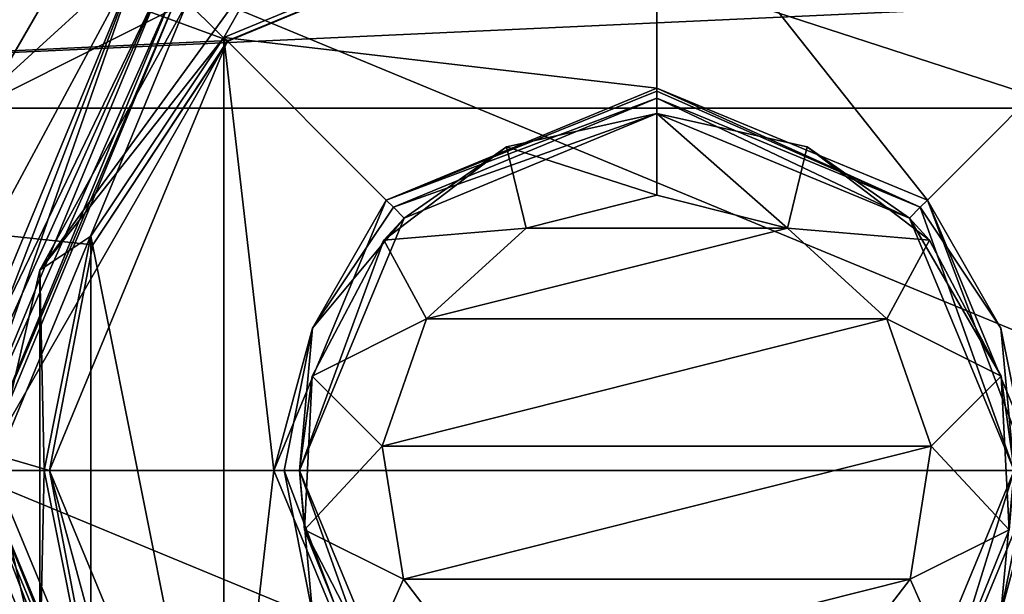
# Model space of a CAD drawing. Header units: millimetres. Extents: x -147 to 294, y -82 to 275.
# Tile 13 of 256: x -89 to -70, y -2 to 9. Entities that reach past the tile are written whole.
import ezdxf

# ---------------------------------------------------------------- set-up
doc = ezdxf.new("R2010")
doc.units = ezdxf.units.MM
doc.header["$LTSCALE"] = 67.506716
for name, color, linetype in [('219', 7, 'CONTINUOUS'), ('220', 7, 'CONTINUOUS'), ('221', 7, 'CONTINUOUS'), ('222', 7, 'CONTINUOUS'), ('224', 7, 'CONTINUOUS'), ('225', 7, 'CONTINUOUS'), ('226', 7, 'CONTINUOUS'), ('227', 7, 'CONTINUOUS'), ('228', 7, 'CONTINUOUS'), ('229', 7, 'CONTINUOUS'), ('230', 7, 'CONTINUOUS'), ('231', 7, 'CONTINUOUS'), ('232', 7, 'CONTINUOUS'), ('233', 7, 'CONTINUOUS'), ('235', 7, 'CONTINUOUS'), ('240', 7, 'CONTINUOUS'), ('241', 7, 'CONTINUOUS'), ('242', 7, 'CONTINUOUS'), ('243', 7, 'CONTINUOUS'), ('274', 7, 'CONTINUOUS'), ('275', 7, 'CONTINUOUS'), ('374', 7, 'CONTINUOUS'), ('375', 7, 'CONTINUOUS'), ('376', 7, 'CONTINUOUS'), ('377', 7, 'CONTINUOUS'), ('378', 7, 'CONTINUOUS'), ('379', 7, 'CONTINUOUS'), ('380', 7, 'CONTINUOUS'), ('381', 7, 'CONTINUOUS'), ('382', 7, 'CONTINUOUS'), ('383', 7, 'CONTINUOUS'), ('384', 7, 'CONTINUOUS'), ('433', 7, 'CONTINUOUS'), ('434', 7, 'CONTINUOUS'), ('440', 7, 'CONTINUOUS'), ('452', 7, 'CONTINUOUS'), ('5', 7, 'CONTINUOUS'), ('7', 7, 'CONTINUOUS')]:
    doc.layers.add(name, color=color, linetype=linetype)

msp = doc.modelspace()

# ---------------------------------------------------------------- linework, layer by layer
at = {"layer": '219', "color": 7, "linetype": 'CONTINUOUS'}
for points in [[(-62.854, 0, -49.5), (-90.146, 0, -49.5), (-86.151, 9.647, -49.5), (-62.854, 0, -49.5)], [(-66.849, 9.647, -49.5), (-62.854, 0, -49.5), (-86.151, 9.647, -49.5), (-66.849, 9.647, -49.5)], [(-86.151, -9.647, -49.5), (-90.146, 0, -49.5), (-66.849, -9.647, -49.5), (-86.151, -9.647, -49.5)], [(-66.849, -9.647, -49.5), (-90.146, 0, -49.5), (-62.854, 0, -49.5), (-66.849, -9.647, -49.5)]]:
    msp.add_3dface(points, dxfattribs=at)
at = {"layer": '220', "color": 7, "linetype": 'CONTINUOUS'}
for points in [[(-89.85, 0, -33.5), (-85.94, -9.44, -33.5), (-89.75, 0, -33.57), (-89.85, 0, -33.5)], [(-89.75, 0, -33.57), (-85.94, -9.44, -33.5), (-85.869, -9.369, -33.57), (-89.75, 0, -33.57)]]:
    msp.add_3dface(points, dxfattribs=at)
at = {"layer": '221', "color": 7, "linetype": 'CONTINUOUS'}
for points in [[(-85.94, -9.44, -33.5), (-89.85, 0, -33.5), (-85.94, -9.44, -31.5), (-85.94, -9.44, -33.5)], [(-85.94, -9.44, -31.5), (-89.85, 0, -33.5), (-89.85, 0, -31.5), (-85.94, -9.44, -31.5)]]:
    msp.add_3dface(points, dxfattribs=at)
at = {"layer": '222', "color": 7, "linetype": 'CONTINUOUS'}
for points in [[(-86.151, 9.647, -31.5), (-90.146, 0, -31.5), (-85.94, 9.44, -31.5), (-86.151, 9.647, -31.5)], [(-90.146, 0, -31.5), (-89.85, 0, -31.5), (-85.94, 9.44, -31.5), (-90.146, 0, -31.5)], [(-89.85, 0, -31.5), (-90.146, 0, -31.5), (-86.151, -9.647, -31.5), (-89.85, 0, -31.5)], [(-85.94, -9.44, -31.5), (-89.85, 0, -31.5), (-86.151, -9.647, -31.5), (-85.94, -9.44, -31.5)]]:
    msp.add_3dface(points, dxfattribs=at)
at = {"layer": '224', "color": 7, "linetype": 'CONTINUOUS'}
for points in [[(-85.94, 9.44, -33.5), (-89.85, 0, -33.5), (-85.869, 9.369, -33.57), (-85.94, 9.44, -33.5)], [(-89.85, 0, -33.5), (-89.75, 0, -33.57), (-85.869, 9.369, -33.57), (-89.85, 0, -33.5)]]:
    msp.add_3dface(points, dxfattribs=at)
at = {"layer": '225', "color": 7, "linetype": 'CONTINUOUS'}
for points in [[(-89.85, 0, -31.5), (-89.85, 0, -33.5), (-85.94, 9.44, -33.5), (-89.85, 0, -31.5)], [(-85.94, 9.44, -31.5), (-89.85, 0, -31.5), (-85.94, 9.44, -33.5), (-85.94, 9.44, -31.5)]]:
    msp.add_3dface(points, dxfattribs=at)
at = {"layer": '226', "color": 7, "linetype": 'CONTINUOUS'}
for points in [[(-90.807, 0, -49.25), (-86.617, -10.117, -49.25), (-92.057, 0, -47.557), (-90.807, 0, -49.25)], [(-92.057, 0, -47.557), (-86.617, -10.117, -49.25), (-89.49, -7.5, -48.5), (-92.057, 0, -47.557)]]:
    msp.add_3dface(points, dxfattribs=at)
at = {"layer": '227', "color": 7, "linetype": 'CONTINUOUS'}
for points in [[(-86.151, -9.647, -49.5), (-86.617, -10.117, -49.25), (-90.807, 0, -49.25), (-86.151, -9.647, -49.5)], [(-86.151, -9.647, -49.5), (-90.807, 0, -49.25), (-90.499, 0, -49.435), (-86.151, -9.647, -49.5)], [(-90.146, 0, -49.5), (-86.151, -9.647, -49.5), (-90.499, 0, -49.435), (-90.146, 0, -49.5)]]:
    msp.add_3dface(points, dxfattribs=at)
at = {"layer": '228', "color": 7, "linetype": 'CONTINUOUS'}
for points in [[(-90.807, 0, -31.75), (-86.617, -10.117, -31.75), (-90.499, 0, -31.565), (-90.807, 0, -31.75)], [(-86.617, -10.117, -31.75), (-90.146, 0, -31.5), (-90.499, 0, -31.565), (-86.617, -10.117, -31.75)], [(-86.151, -9.647, -31.5), (-90.146, 0, -31.5), (-86.617, -10.117, -31.75), (-86.151, -9.647, -31.5)]]:
    msp.add_3dface(points, dxfattribs=at)
at = {"layer": '229', "color": 7, "linetype": 'CONTINUOUS'}
msp.add_3dface([(-86.617, -10.117, -31.75), (-90.807, 0, -31.75), (-89.49, -7.5, -32.5), (-86.617, -10.117, -31.75)], dxfattribs=at)
at = {"layer": '230', "color": 7, "linetype": 'CONTINUOUS'}
for points in [[(-87.237, 11.403, -47.306), (-86.617, 10.117, -49.25), (-89.49, 7.5, -48.5), (-87.237, 11.403, -47.306)], [(-86.617, 10.117, -49.25), (-90.807, 0, -49.25), (-89.49, 7.5, -48.5), (-86.617, 10.117, -49.25)]]:
    msp.add_3dface(points, dxfattribs=at)
at = {"layer": '231', "color": 7, "linetype": 'CONTINUOUS'}
for points in [[(-90.499, 0, -49.435), (-90.807, 0, -49.25), (-86.617, 10.117, -49.25), (-90.499, 0, -49.435)], [(-90.146, 0, -49.5), (-90.499, 0, -49.435), (-86.617, 10.117, -49.25), (-90.146, 0, -49.5)], [(-86.151, 9.647, -49.5), (-90.146, 0, -49.5), (-86.617, 10.117, -49.25), (-86.151, 9.647, -49.5)]]:
    msp.add_3dface(points, dxfattribs=at)
at = {"layer": '232', "color": 7, "linetype": 'CONTINUOUS'}
for points in [[(-90.807, 0, -31.75), (-86.151, 9.647, -31.5), (-86.617, 10.117, -31.75), (-90.807, 0, -31.75)], [(-86.151, 9.647, -31.5), (-90.807, 0, -31.75), (-90.499, 0, -31.565), (-86.151, 9.647, -31.5)], [(-90.146, 0, -31.5), (-86.151, 9.647, -31.5), (-90.499, 0, -31.565), (-90.146, 0, -31.5)]]:
    msp.add_3dface(points, dxfattribs=at)
at = {"layer": '233', "color": 7, "linetype": 'CONTINUOUS'}
for points in [[(-89.49, 7.5, -32.5), (-86.617, 10.117, -31.75), (-87.237, 11.403, -33.694), (-89.49, 7.5, -32.5)], [(-92.057, 0, -33.443), (-90.807, 0, -31.75), (-86.617, 10.117, -31.75), (-92.057, 0, -33.443)], [(-92.057, 0, -33.443), (-86.617, 10.117, -31.75), (-89.49, 7.5, -32.5), (-92.057, 0, -33.443)]]:
    msp.add_3dface(points, dxfattribs=at)
at = {"layer": '235', "color": 7, "linetype": 'CONTINUOUS'}
for points in [[(-92.274, 2.678, -45.5), (-86.706, 12.322, -45.5), (-87.237, 11.403, -47.306), (-92.274, 2.678, -45.5)], [(-86.706, 12.322, -45.5), (-92.274, 2.678, -45.5), (-92.274, 2.678, -35.5), (-86.706, 12.322, -45.5)], [(-86.706, 12.322, -35.5), (-86.706, 12.322, -45.5), (-92.274, 2.678, -35.5), (-86.706, 12.322, -35.5)], [(-86.706, 12.322, -35.5), (-92.274, 2.678, -35.5), (-91.744, 3.597, -33.694), (-86.706, 12.322, -35.5)], [(-86.706, 12.322, -35.5), (-91.744, 3.597, -33.694), (-87.237, 11.403, -33.694), (-86.706, 12.322, -35.5)], [(-92.274, 2.678, -45.5), (-87.237, 11.403, -47.306), (-91.744, 3.597, -47.306), (-92.274, 2.678, -45.5)], [(-87.237, 11.403, -47.306), (-89.49, 7.5, -48.5), (-91.744, 3.597, -47.306), (-87.237, 11.403, -47.306)], [(-91.744, 3.597, -33.694), (-89.49, 7.5, -32.5), (-87.237, 11.403, -33.694), (-91.744, 3.597, -33.694)]]:
    msp.add_3dface(points, dxfattribs=at)
at = {"layer": '240', "color": 7, "linetype": 'CONTINUOUS'}
for points in [[(-85.869, 9.369, -33.57), (-89.75, 0, -33.57), (-85.869, 9.369, -28.109), (-85.869, 9.369, -33.57)], [(-85.869, 9.369, -28.109), (-89.75, 0, -33.57), (-89.75, 0, -28.109), (-85.869, 9.369, -28.109)]]:
    msp.add_3dface(points, dxfattribs=at)
at = {"layer": '241', "color": 7, "linetype": 'CONTINUOUS'}
for points in [[(-89.75, 0, -33.57), (-85.869, -9.369, -33.57), (-89.75, 0, -28.109), (-89.75, 0, -33.57)], [(-89.75, 0, -28.109), (-85.869, -9.369, -33.57), (-85.869, -9.369, -28.109), (-89.75, 0, -28.109)]]:
    msp.add_3dface(points, dxfattribs=at)
at = {"layer": '242', "color": 7, "linetype": 'CONTINUOUS'}
for points in [[(-67.131, 9.369, -28.109), (-76.5, 13.25, -28.109), (-68.085, 8.415, -26.5), (-67.131, 9.369, -28.109)], [(-68.085, 8.415, -26.5), (-76.5, 13.25, -28.109), (-76.5, 11.9, -26.5), (-68.085, 8.415, -26.5)], [(-76.5, 11.9, -26.5), (-85.869, 9.369, -28.109), (-84.915, 8.415, -26.5), (-76.5, 11.9, -26.5)], [(-85.869, 9.369, -28.109), (-89.75, 0, -28.109), (-84.915, 8.415, -26.5), (-85.869, 9.369, -28.109)], [(-84.915, 8.415, -26.5), (-89.75, 0, -28.109), (-88.4, 0, -26.5), (-84.915, 8.415, -26.5)]]:
    msp.add_3dface(points, dxfattribs=at)
at = {"layer": '243', "color": 7, "linetype": 'CONTINUOUS'}
for points in [[(-89.75, 0, -28.109), (-85.869, -9.369, -28.109), (-88.4, 0, -26.5), (-89.75, 0, -28.109)], [(-88.4, 0, -26.5), (-85.869, -9.369, -28.109), (-84.915, -8.415, -26.5), (-88.4, 0, -26.5)]]:
    msp.add_3dface(points, dxfattribs=at)
at = {"layer": '274', "color": 7, "linetype": 'CONTINUOUS'}
for points in [[(-84.896, 8.433, -21.398), (-76.5, 11.9, -19.682), (-84.915, 8.415, -26.5), (-84.896, 8.433, -21.398)], [(-76.5, 11.9, -19.682), (-76.5, 11.9, -26.5), (-84.915, 8.415, -26.5), (-76.5, 11.9, -19.682)], [(-76.5, 11.9, -19.682), (-68.104, 8.433, -21.398), (-76.5, 11.9, -26.5), (-76.5, 11.9, -19.682)], [(-68.104, 8.433, -21.398), (-68.085, 8.415, -26.5), (-76.5, 11.9, -26.5), (-68.104, 8.433, -21.398)], [(-87.546, 4.428, -22.57), (-84.915, 8.415, -26.5), (-88.4, 0, -26.5), (-87.546, 4.428, -22.57)], [(-87.546, 4.428, -22.57), (-84.896, 8.433, -21.398), (-84.915, 8.415, -26.5), (-87.546, 4.428, -22.57)], [(-88.4, 0, -23), (-87.546, 4.428, -22.57), (-88.4, 0, -26.5), (-88.4, 0, -23)]]:
    msp.add_3dface(points, dxfattribs=at)
at = {"layer": '275', "color": 7, "linetype": 'CONTINUOUS'}
for points in [[(-87.546, -4.428, -22.57), (-88.4, 0, -23), (-84.915, -8.415, -26.5), (-87.546, -4.428, -22.57)], [(-88.4, 0, -23), (-88.4, 0, -26.5), (-84.915, -8.415, -26.5), (-88.4, 0, -23)]]:
    msp.add_3dface(points, dxfattribs=at)
at = {"layer": '374', "color": 7, "linetype": 'CONTINUOUS'}
for points in [[(-76.5, 7, -68.5), (-73.554, 6.35, -68.5), (-76.5, 7, -59), (-76.5, 7, -68.5)], [(-76.5, 7, -59), (-73.554, 6.35, -68.5), (-71.55, 4.95, -59), (-76.5, 7, -59)], [(-73.554, 6.35, -68.5), (-71.155, 4.52, -68.5), (-71.55, 4.95, -59), (-73.554, 6.35, -68.5)], [(-71.155, 4.52, -68.5), (-69.749, 1.851, -68.5), (-71.55, 4.95, -59), (-71.155, 4.52, -68.5)], [(-71.55, 4.95, -59), (-69.749, 1.851, -68.5), (-69.5, 0, -59), (-71.55, 4.95, -59)], [(-69.749, 1.851, -68.5), (-69.597, -1.162, -68.5), (-69.5, 0, -59), (-69.749, 1.851, -68.5)], [(-69.5, 0, -59), (-70.727, -3.959, -68.5), (-71.55, -4.95, -59), (-69.5, 0, -59)], [(-69.597, -1.162, -68.5), (-70.727, -3.959, -68.5), (-69.5, 0, -59), (-69.597, -1.162, -68.5)]]:
    msp.add_3dface(points, dxfattribs=at)
at = {"layer": '375', "color": 7, "linetype": 'CONTINUOUS'}
for points in [[(-76.5, 7, -59), (-76.5, 7.3, -59), (-81.659, 5.164, -59), (-76.5, 7, -59)], [(-76.5, 7, -59), (-71.55, 4.95, -59), (-76.5, 7.3, -59), (-76.5, 7, -59)], [(-76.5, 7.3, -59), (-71.55, 4.95, -59), (-71.341, 5.164, -59), (-76.5, 7.3, -59)], [(-76.5, 7, -59), (-81.659, 5.164, -59), (-81.45, 4.95, -59), (-76.5, 7, -59)], [(-81.659, 5.164, -59), (-83.244, 2.795, -59), (-81.45, 4.95, -59), (-81.659, 5.164, -59)], [(-71.55, 4.95, -59), (-69.5, 0, -59), (-71.341, 5.164, -59), (-71.55, 4.95, -59)], [(-71.341, 5.164, -59), (-69.5, 0, -59), (-69.756, 2.795, -59), (-71.341, 5.164, -59)], [(-81.45, 4.95, -59), (-83.244, 2.795, -59), (-83.5, 0, -59), (-81.45, 4.95, -59)], [(-83.244, 2.795, -59), (-83.8, 0, -59), (-83.5, 0, -59), (-83.244, 2.795, -59)], [(-69.756, 2.795, -59), (-69.5, 0, -59), (-69.2, 0, -59), (-69.756, 2.795, -59)], [(-83.8, 0, -59), (-83.244, -2.795, -59), (-83.5, 0, -59), (-83.8, 0, -59)], [(-83.244, -2.795, -59), (-81.659, -5.164, -59), (-83.5, 0, -59), (-83.244, -2.795, -59)], [(-83.5, 0, -59), (-81.659, -5.164, -59), (-81.45, -4.95, -59), (-83.5, 0, -59)], [(-69.5, 0, -59), (-71.55, -4.95, -59), (-69.756, -2.795, -59), (-69.5, 0, -59)], [(-69.2, 0, -59), (-69.5, 0, -59), (-69.756, -2.795, -59), (-69.2, 0, -59)]]:
    msp.add_3dface(points, dxfattribs=at)
at = {"layer": '376', "color": 7, "linetype": 'CONTINUOUS'}
for points in [[(-76.5, 7.5, -58.8), (-71.197, 5.303, -58.8), (-76.5, 7.5, -50.1), (-76.5, 7.5, -58.8)], [(-76.5, 7.5, -50.1), (-71.197, 5.303, -58.8), (-71.197, 5.303, -50.1), (-76.5, 7.5, -50.1)], [(-71.197, 5.303, -58.8), (-69, 0, -58.8), (-71.197, 5.303, -50.1), (-71.197, 5.303, -58.8)], [(-71.197, 5.303, -50.1), (-69, 0, -58.8), (-69, 0, -50.1), (-71.197, 5.303, -50.1)], [(-69, 0, -58.8), (-71.197, -5.303, -58.8), (-69, 0, -50.1), (-69, 0, -58.8)], [(-69, 0, -50.1), (-71.197, -5.303, -58.8), (-71.197, -5.303, -50.1), (-69, 0, -50.1)]]:
    msp.add_3dface(points, dxfattribs=at)
at = {"layer": '377', "color": 7, "linetype": 'CONTINUOUS'}
for points in [[(-76.5, 7.5, -50.1), (-76.5, 12, -50.1), (-84.983, 8.488, -50.1), (-76.5, 7.5, -50.1)], [(-76.5, 7.5, -50.1), (-71.197, 5.303, -50.1), (-76.5, 12, -50.1), (-76.5, 7.5, -50.1)], [(-76.5, 12, -50.1), (-71.197, 5.303, -50.1), (-68.017, 8.488, -50.1), (-76.5, 12, -50.1)], [(-87.586, 4.594, -50.1), (-84.983, -8.488, -50.1), (-84.983, 8.488, -50.1), (-87.586, 4.594, -50.1)], [(-76.5, 7.5, -50.1), (-84.983, 8.488, -50.1), (-81.803, 5.303, -50.1), (-76.5, 7.5, -50.1)], [(-84.983, 8.488, -50.1), (-84.983, -8.488, -50.1), (-84, 0, -50.1), (-84.983, 8.488, -50.1)], [(-81.803, 5.303, -50.1), (-84.983, 8.488, -50.1), (-84, 0, -50.1), (-81.803, 5.303, -50.1)], [(-71.197, 5.303, -50.1), (-69, 0, -50.1), (-68.017, 8.488, -50.1), (-71.197, 5.303, -50.1)], [(-88.5, 0, -50.1), (-87.586, -4.594, -50.1), (-87.586, 4.594, -50.1), (-88.5, 0, -50.1)], [(-87.586, -4.594, -50.1), (-84.983, -8.488, -50.1), (-87.586, 4.594, -50.1), (-87.586, -4.594, -50.1)], [(-84, 0, -50.1), (-84.983, -8.488, -50.1), (-81.803, -5.303, -50.1), (-84, 0, -50.1)], [(-69, 0, -50.1), (-71.197, -5.303, -50.1), (-68.017, -8.488, -50.1), (-69, 0, -50.1)]]:
    msp.add_3dface(points, dxfattribs=at)
at = {"layer": '378', "color": 7, "linetype": 'CONTINUOUS'}
for points in [[(-76.5, 5.4, -70.1), (-76.5, 7, -68.5), (-79.446, 6.35, -68.5), (-76.5, 5.4, -70.1)], [(-73.554, 6.35, -68.5), (-76.5, 7, -68.5), (-73.94, 4.754, -70.1), (-73.554, 6.35, -68.5)], [(-73.94, 4.754, -70.1), (-76.5, 7, -68.5), (-76.5, 5.4, -70.1), (-73.94, 4.754, -70.1)], [(-81.845, 4.52, -68.5), (-79.06, 4.754, -70.1), (-79.446, 6.35, -68.5), (-81.845, 4.52, -68.5)], [(-79.06, 4.754, -70.1), (-76.5, 5.4, -70.1), (-79.446, 6.35, -68.5), (-79.06, 4.754, -70.1)], [(-71.155, 4.52, -68.5), (-73.554, 6.35, -68.5), (-73.94, 4.754, -70.1), (-71.155, 4.52, -68.5)], [(-81.009, 2.972, -70.1), (-79.06, 4.754, -70.1), (-81.845, 4.52, -68.5), (-81.009, 2.972, -70.1)], [(-71.991, 2.972, -70.1), (-71.155, 4.52, -68.5), (-73.94, 4.754, -70.1), (-71.991, 2.972, -70.1)], [(-83.251, 1.851, -68.5), (-81.009, 2.972, -70.1), (-81.845, 4.52, -68.5), (-83.251, 1.851, -68.5)], [(-69.749, 1.851, -68.5), (-71.155, 4.52, -68.5), (-71.991, 2.972, -70.1), (-69.749, 1.851, -68.5)], [(-81.879, 0.479, -70.1), (-81.009, 2.972, -70.1), (-83.251, 1.851, -68.5), (-81.879, 0.479, -70.1)], [(-71.121, 0.479, -70.1), (-69.749, 1.851, -68.5), (-71.991, 2.972, -70.1), (-71.121, 0.479, -70.1)], [(-83.403, -1.162, -68.5), (-81.879, 0.479, -70.1), (-83.251, 1.851, -68.5), (-83.403, -1.162, -68.5)], [(-69.597, -1.162, -68.5), (-69.749, 1.851, -68.5), (-71.121, 0.479, -70.1), (-69.597, -1.162, -68.5)], [(-81.463, -2.129, -70.1), (-81.879, 0.479, -70.1), (-83.403, -1.162, -68.5), (-81.463, -2.129, -70.1)], [(-71.537, -2.129, -70.1), (-69.597, -1.162, -68.5), (-71.121, 0.479, -70.1), (-71.537, -2.129, -70.1)], [(-82.273, -3.959, -68.5), (-81.463, -2.129, -70.1), (-83.403, -1.162, -68.5), (-82.273, -3.959, -68.5)], [(-70.727, -3.959, -68.5), (-69.597, -1.162, -68.5), (-71.537, -2.129, -70.1), (-70.727, -3.959, -68.5)], [(-79.86, -4.227, -70.1), (-81.463, -2.129, -70.1), (-82.273, -3.959, -68.5), (-79.86, -4.227, -70.1)], [(-73.14, -4.227, -70.1), (-70.727, -3.959, -68.5), (-71.537, -2.129, -70.1), (-73.14, -4.227, -70.1)]]:
    msp.add_3dface(points, dxfattribs=at)
at = {"layer": '379', "color": 7, "linetype": 'CONTINUOUS'}
for points in [[(-76.5, 7, -68.5), (-76.5, 7, -59), (-81.45, 4.95, -59), (-76.5, 7, -68.5)], [(-76.5, 7, -68.5), (-81.45, 4.95, -59), (-79.446, 6.35, -68.5), (-76.5, 7, -68.5)], [(-81.45, 4.95, -59), (-81.845, 4.52, -68.5), (-79.446, 6.35, -68.5), (-81.45, 4.95, -59)], [(-81.45, 4.95, -59), (-83.5, 0, -59), (-81.845, 4.52, -68.5), (-81.45, 4.95, -59)], [(-83.5, 0, -59), (-83.251, 1.851, -68.5), (-81.845, 4.52, -68.5), (-83.5, 0, -59)], [(-83.5, 0, -59), (-83.403, -1.162, -68.5), (-83.251, 1.851, -68.5), (-83.5, 0, -59)], [(-83.5, 0, -59), (-81.45, -4.95, -59), (-83.403, -1.162, -68.5), (-83.5, 0, -59)], [(-81.45, -4.95, -59), (-82.273, -3.959, -68.5), (-83.403, -1.162, -68.5), (-81.45, -4.95, -59)]]:
    msp.add_3dface(points, dxfattribs=at)
at = {"layer": '380', "color": 7, "linetype": 'CONTINUOUS'}
for points in [[(-76.5, 7.5, -58.8), (-76.5, 7.5, -50.1), (-81.803, 5.303, -50.1), (-76.5, 7.5, -58.8)], [(-76.5, 7.5, -58.8), (-81.803, 5.303, -50.1), (-81.803, 5.303, -58.8), (-76.5, 7.5, -58.8)], [(-81.803, 5.303, -50.1), (-84, 0, -50.1), (-81.803, 5.303, -58.8), (-81.803, 5.303, -50.1)], [(-81.803, 5.303, -58.8), (-84, 0, -50.1), (-84, 0, -58.8), (-81.803, 5.303, -58.8)], [(-84, 0, -50.1), (-81.803, -5.303, -50.1), (-84, 0, -58.8), (-84, 0, -50.1)], [(-84, 0, -58.8), (-81.803, -5.303, -50.1), (-81.803, -5.303, -58.8), (-84, 0, -58.8)]]:
    msp.add_3dface(points, dxfattribs=at)
at = {"layer": '381', "color": 7, "linetype": 'CONTINUOUS'}
for points in [[(-84.983, 8.488, -50.1), (-76.5, 12, -50.1), (-83.969, 10.28, -50.393), (-84.983, 8.488, -50.1)], [(-84.983, 8.488, -50.1), (-83.969, 10.28, -50.393), (-88.585, 3.927, -50.393), (-84.983, 8.488, -50.1)], [(-83.969, 10.28, -50.393), (-85.692, 9.192, -51.1), (-88.585, 3.927, -50.393), (-83.969, 10.28, -50.393)], [(-85.692, 9.192, -51.1), (-89.5, 0, -51.1), (-88.585, 3.927, -50.393), (-85.692, 9.192, -51.1)], [(-87.586, 4.594, -50.1), (-84.983, 8.488, -50.1), (-88.585, 3.927, -50.393), (-87.586, 4.594, -50.1)], [(-88.5, 0, -50.1), (-87.586, 4.594, -50.1), (-88.585, 3.927, -50.393), (-88.5, 0, -50.1)], [(-88.585, 3.927, -50.393), (-89.5, 0, -51.1), (-88.585, -3.927, -50.393), (-88.585, 3.927, -50.393)], [(-88.5, 0, -50.1), (-88.585, 3.927, -50.393), (-88.585, -3.927, -50.393), (-88.5, 0, -50.1)], [(-87.586, -4.594, -50.1), (-88.5, 0, -50.1), (-88.585, -3.927, -50.393), (-87.586, -4.594, -50.1)], [(-89.5, 0, -51.1), (-85.692, -9.192, -51.1), (-88.585, -3.927, -50.393), (-89.5, 0, -51.1)]]:
    msp.add_3dface(points, dxfattribs=at)
at = {"layer": '382', "color": 7, "linetype": 'CONTINUOUS'}
for points in [[(-76.5, 12, -50.1), (-68.017, 8.488, -50.1), (-76.5, 12.707, -50.393), (-76.5, 12, -50.1)], [(-76.5, 12.707, -50.393), (-68.017, 8.488, -50.1), (-69.031, 10.28, -50.393), (-76.5, 12.707, -50.393)]]:
    msp.add_3dface(points, dxfattribs=at)
at = {"layer": '383', "color": 7, "linetype": 'CONTINUOUS'}
for points in [[(-71.341, 5.164, -59), (-71.197, 5.303, -58.8), (-76.5, 7.5, -58.8), (-71.341, 5.164, -59)], [(-71.341, 5.164, -59), (-76.5, 7.5, -58.8), (-76.5, 7.441, -58.941), (-71.341, 5.164, -59)], [(-76.5, 7.3, -59), (-71.341, 5.164, -59), (-76.5, 7.441, -58.941), (-76.5, 7.3, -59)], [(-71.341, 5.164, -59), (-69.756, 2.795, -59), (-71.197, 5.303, -58.8), (-71.341, 5.164, -59)], [(-69.756, 2.795, -59), (-69.2, 0, -59), (-71.197, 5.303, -58.8), (-69.756, 2.795, -59)], [(-69.2, 0, -59), (-69, 0, -58.8), (-71.197, 5.303, -58.8), (-69.2, 0, -59)], [(-69.756, -2.795, -59), (-71.197, -5.303, -58.8), (-69, 0, -58.8), (-69.756, -2.795, -59)], [(-69.2, 0, -59), (-69.756, -2.795, -59), (-69, 0, -58.8), (-69.2, 0, -59)]]:
    msp.add_3dface(points, dxfattribs=at)
at = {"layer": '384', "color": 7, "linetype": 'CONTINUOUS'}
for points in [[(-76.5, 7.5, -58.8), (-81.803, 5.303, -58.8), (-76.5, 7.441, -58.941), (-76.5, 7.5, -58.8)], [(-81.803, 5.303, -58.8), (-76.5, 7.3, -59), (-76.5, 7.441, -58.941), (-81.803, 5.303, -58.8)], [(-81.659, 5.164, -59), (-76.5, 7.3, -59), (-81.803, 5.303, -58.8), (-81.659, 5.164, -59)], [(-83.244, 2.795, -59), (-81.803, 5.303, -58.8), (-84, 0, -58.8), (-83.244, 2.795, -59)], [(-83.244, 2.795, -59), (-81.659, 5.164, -59), (-81.803, 5.303, -58.8), (-83.244, 2.795, -59)], [(-83.8, 0, -59), (-83.244, 2.795, -59), (-84, 0, -58.8), (-83.8, 0, -59)], [(-83.8, 0, -59), (-84, 0, -58.8), (-81.803, -5.303, -58.8), (-83.8, 0, -59)], [(-83.244, -2.795, -59), (-83.8, 0, -59), (-81.803, -5.303, -58.8), (-83.244, -2.795, -59)]]:
    msp.add_3dface(points, dxfattribs=at)
at = {"layer": '433', "color": 7, "linetype": 'CONTINUOUS'}
for points in [[(-98.753, 16.158, -70.1), (-104, 0, -70.1), (-85.692, 9.192, -70.1), (-98.753, 16.158, -70.1)], [(-85.692, 9.192, -70.1), (-104, 0, -70.1), (-89.5, 0, -70.1), (-85.692, 9.192, -70.1)], [(-89.5, 0, -70.1), (-98.753, -16.158, -70.1), (-85.692, -9.192, -70.1), (-89.5, 0, -70.1)]]:
    msp.add_3dface(points, dxfattribs=at)
at = {"layer": '434', "color": 7, "linetype": 'CONTINUOUS'}
for points in [[(-46.5, 0, -81.1), (-106.5, 0, -81.1), (-100.771, 17.634, -81.1), (-46.5, 0, -81.1)], [(-52.229, 17.634, -81.1), (-46.5, 0, -81.1), (-100.771, 17.634, -81.1), (-52.229, 17.634, -81.1)], [(-100.771, -17.634, -81.1), (-106.5, 0, -81.1), (-52.229, -17.634, -81.1), (-100.771, -17.634, -81.1)], [(-52.229, -17.634, -81.1), (-106.5, 0, -81.1), (-46.5, 0, -81.1), (-52.229, -17.634, -81.1)]]:
    msp.add_3dface(points, dxfattribs=at)
at = {"layer": '440', "color": 7, "linetype": 'CONTINUOUS'}
for points in [[(-89.5, 0, -51.1), (-85.692, 9.192, -51.1), (-89.5, 0, -70.1), (-89.5, 0, -51.1)], [(-85.692, 9.192, -51.1), (-85.692, 9.192, -70.1), (-89.5, 0, -70.1), (-85.692, 9.192, -51.1)], [(-89.5, 0, -51.1), (-89.5, 0, -70.1), (-85.692, -9.192, -70.1), (-89.5, 0, -51.1)], [(-85.692, -9.192, -51.1), (-89.5, 0, -51.1), (-85.692, -9.192, -70.1), (-85.692, -9.192, -51.1)]]:
    msp.add_3dface(points, dxfattribs=at)
at = {"layer": '452', "color": 7, "linetype": 'CONTINUOUS'}
for points in [[(-73.94, 4.754, -70.1), (-76.5, 5.4, -70.1), (-79.06, 4.754, -70.1), (-73.94, 4.754, -70.1)], [(-71.991, 2.972, -70.1), (-73.94, 4.754, -70.1), (-81.009, 2.972, -70.1), (-71.991, 2.972, -70.1)], [(-73.94, 4.754, -70.1), (-79.06, 4.754, -70.1), (-81.009, 2.972, -70.1), (-73.94, 4.754, -70.1)], [(-71.121, 0.479, -70.1), (-71.991, 2.972, -70.1), (-81.879, 0.479, -70.1), (-71.121, 0.479, -70.1)], [(-71.991, 2.972, -70.1), (-81.009, 2.972, -70.1), (-81.879, 0.479, -70.1), (-71.991, 2.972, -70.1)], [(-71.121, 0.479, -70.1), (-81.879, 0.479, -70.1), (-81.463, -2.129, -70.1), (-71.121, 0.479, -70.1)], [(-71.537, -2.129, -70.1), (-71.121, 0.479, -70.1), (-81.463, -2.129, -70.1), (-71.537, -2.129, -70.1)], [(-71.537, -2.129, -70.1), (-81.463, -2.129, -70.1), (-79.86, -4.227, -70.1), (-71.537, -2.129, -70.1)], [(-73.14, -4.227, -70.1), (-71.537, -2.129, -70.1), (-79.86, -4.227, -70.1), (-73.14, -4.227, -70.1)]]:
    msp.add_3dface(points, dxfattribs=at)
at = {"layer": '5', "color": 7, "linetype": 'CONTINUOUS'}
for points in [[(-112.7, 18.607, 13.519), (-112.7, 7.107, 21.874), (136.7, 18.607, 13.519), (-112.7, 18.607, 13.519)], [(136.7, 18.607, 13.519), (-112.7, 7.107, 21.874), (136.7, 7.107, 21.874), (136.7, 18.607, 13.519)], [(-112.7, 7.107, 21.874), (-112.7, -7.107, 21.874), (136.7, 7.107, 21.874), (-112.7, 7.107, 21.874)], [(136.7, 7.107, 21.874), (-112.7, -7.107, 21.874), (136.7, -7.107, 21.874), (136.7, 7.107, 21.874)]]:
    msp.add_3dface(points, dxfattribs=at)
at = {"layer": '7', "color": 7, "linetype": 'CONTINUOUS'}
for points in [[(-112.7, 7.107, -21.874), (-112.7, 18.607, -13.519), (-84.896, 8.433, -21.398), (-112.7, 7.107, -21.874)], [(-84.896, 8.433, -21.398), (-112.7, 18.607, -13.519), (-76.5, 11.9, -19.682), (-84.896, 8.433, -21.398)], [(-68.104, 8.433, -21.398), (-76.5, 11.9, -19.682), (68.104, 8.433, -21.398), (-68.104, 8.433, -21.398)], [(68.104, 8.433, -21.398), (-76.5, 11.9, -19.682), (76.5, 11.9, -19.682), (68.104, 8.433, -21.398)], [(-87.546, 4.428, -22.57), (-112.7, 7.107, -21.874), (-84.896, 8.433, -21.398), (-87.546, 4.428, -22.57)], [(-112.7, -7.107, -21.874), (-112.7, 7.107, -21.874), (-87.546, -4.428, -22.57), (-112.7, -7.107, -21.874)], [(-87.546, -4.428, -22.57), (-112.7, 7.107, -21.874), (-88.4, 0, -23), (-87.546, -4.428, -22.57)], [(-88.4, 0, -23), (-112.7, 7.107, -21.874), (-87.546, 4.428, -22.57), (-88.4, 0, -23)]]:
    msp.add_3dface(points, dxfattribs=at)

doc.saveas('drawing.dxf')
